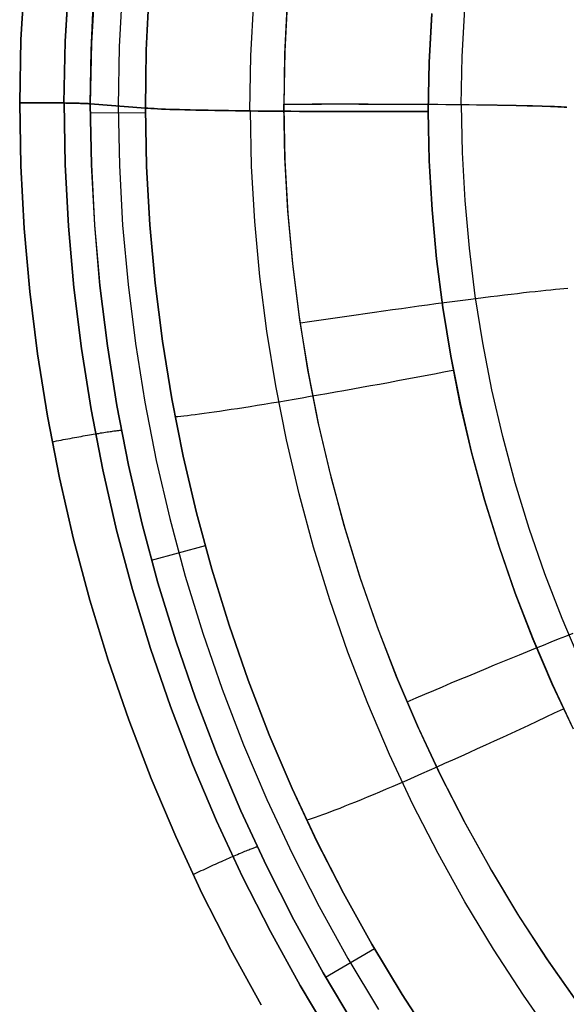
# Model space of a CAD drawing. Header units: millimetres. Extents: x -273 to 273, y -240 to 302.
# Tile 154 of 256: x 138.46 to 146.38, y -166.02 to -151.77. Entities that reach past the tile are written whole.
import ezdxf

# ---------------------------------------------------------------- set-up
doc = ezdxf.new("R2010")
doc.units = ezdxf.units.MM
doc.header["$MEASUREMENT"] = 0
doc.layers.add('IGES level 1', color=7, linetype='Continuous', true_color=0x3e413d)

msp = doc.modelspace()

# ---------------------------------------------------------------- linework, layer by layer
at = {"layer": 'IGES level 1'}
for p, q in [((138.479, -152.06, 416.216), (138.53, -151.148, 416.197)), ((138.53, -151.148, 416.197), (138.479, -152.06, 416.216)), ((139.12, -152.085, 416.029), (139.171, -151.193, 416.01)), ((139.171, -151.193, 416.01), (139.12, -152.085, 416.029)), ((139.55, -151.23, 415.457), (139.501, -152.109, 415.477)), ((139.948, -151.311, 413.952), (139.902, -152.166, 413.969)), ((139.494, -152.215, 415.483), (139.53, -151.443, 415.469)), ((140.335, -151.37, 412.491), (140.293, -152.21, 412.505)), ((140.293, -152.211, 412.505), (140.335, -151.371, 412.491)), ((142.338, -151.459, 422.326), (142.299, -152.226, 422.342)), ((141.809, -152.296, 410.301), (141.851, -151.502, 410.285)), ((142.332, -151.5, 422.326), (142.294, -152.266, 422.342)), ((144.868, -152.306, 421.596), (144.907, -151.614, 421.581)), ((144.389, -152.391, 409.548), (144.426, -151.684, 409.534)), ((144.427, -151.685, 409.534), (144.389, -152.392, 409.548)), ((138.46, -152.973, 416.238), (138.479, -152.06, 416.216)), ((138.479, -152.06, 416.216), (138.46, -152.973, 416.238)), ((139.101, -152.977, 416.051), (139.12, -152.085, 416.029)), ((139.12, -152.085, 416.029), (139.101, -152.977, 416.051)), ((139.501, -152.109, 415.477), (139.482, -152.988, 415.498)), ((139.902, -152.166, 413.969), (139.887, -153.021, 413.988)), ((139.482, -152.988, 415.498), (139.494, -152.215, 415.483)), ((140.293, -152.21, 412.505), (140.28, -153.052, 412.522)), ((140.28, -153.052, 412.522), (140.293, -152.211, 412.505)), ((141.795, -153.092, 410.32), (141.809, -152.296, 410.301)), ((142.294, -152.266, 422.342), (142.283, -153.034, 422.36)), ((142.299, -152.226, 422.342), (142.287, -152.993, 422.359)), ((144.852, -152.999, 421.613), (144.868, -152.306, 421.596)), ((144.375, -153.099, 409.564), (144.389, -152.391, 409.548)), ((144.389, -152.392, 409.548), (144.375, -153.099, 409.564)), ((138.477, -153.885, 416.252), (138.46, -152.973, 416.238)), ((138.46, -152.973, 416.238), (138.494, -152.973, 416.239)), ((138.46, -152.973, 416.238), (138.477, -153.885, 416.252)), ((138.494, -152.973, 416.239), (138.46, -152.973, 416.238)), ((138.494, -152.973, 416.239), (138.528, -152.973, 416.239)), ((138.528, -152.973, 416.239), (138.494, -152.973, 416.239)), ((138.528, -152.973, 416.239), (138.562, -152.973, 416.238)), ((138.562, -152.973, 416.238), (138.528, -152.973, 416.239)), ((138.562, -152.973, 416.238), (138.596, -152.973, 416.236)), ((138.596, -152.973, 416.236), (138.562, -152.973, 416.238)), ((138.596, -152.973, 416.236), (138.63, -152.974, 416.233)), ((138.63, -152.974, 416.233), (138.596, -152.973, 416.236)), ((138.63, -152.974, 416.233), (138.664, -152.974, 416.228)), ((138.664, -152.974, 416.228), (138.63, -152.974, 416.233)), ((138.664, -152.974, 416.228), (138.697, -152.974, 416.223)), ((138.698, -152.974, 416.222), (138.664, -152.974, 416.228)), ((138.697, -152.974, 416.223), (138.731, -152.974, 416.216)), ((138.731, -152.974, 416.216), (138.698, -152.974, 416.222)), ((138.731, -152.974, 416.216), (138.764, -152.974, 416.208)), ((138.765, -152.974, 416.208), (138.731, -152.974, 416.216)), ((138.764, -152.974, 416.208), (138.796, -152.974, 416.199)), ((138.797, -152.974, 416.199), (138.765, -152.974, 416.208)), ((138.796, -152.974, 416.199), (138.829, -152.974, 416.189)), ((138.83, -152.974, 416.189), (138.797, -152.974, 416.199)), ((138.829, -152.974, 416.189), (138.861, -152.975, 416.178)), ((138.862, -152.975, 416.177), (138.83, -152.974, 416.189)), ((138.861, -152.975, 416.178), (138.893, -152.975, 416.166)), ((138.894, -152.975, 416.165), (138.862, -152.975, 416.177)), ((138.893, -152.975, 416.166), (138.924, -152.975, 416.152)), ((138.925, -152.975, 416.152), (138.894, -152.975, 416.165)), ((138.924, -152.975, 416.152), (138.955, -152.975, 416.138)), ((138.956, -152.975, 416.137), (138.925, -152.975, 416.152)), ((138.955, -152.975, 416.138), (138.985, -152.976, 416.122)), ((138.987, -152.976, 416.121), (138.956, -152.975, 416.137)), ((138.985, -152.976, 416.122), (139.015, -152.976, 416.106)), ((139.016, -152.976, 416.105), (138.987, -152.976, 416.121)), ((139.015, -152.976, 416.106), (139.044, -152.976, 416.088)), ((139.046, -152.976, 416.087), (139.016, -152.976, 416.105)), ((139.044, -152.976, 416.088), (139.073, -152.977, 416.07)), ((139.074, -152.977, 416.069), (139.046, -152.976, 416.087)), ((139.073, -152.977, 416.07), (139.101, -152.977, 416.051)), ((139.102, -152.977, 416.049), (139.074, -152.977, 416.069)), ((139.101, -152.977, 416.051), (139.128, -152.978, 416.03)), ((139.119, -153.869, 416.064), (139.102, -152.977, 416.049)), ((139.102, -152.977, 416.049), (139.119, -153.869, 416.064)), ((139.13, -152.978, 416.029), (139.102, -152.977, 416.049)), ((139.128, -152.978, 416.03), (139.155, -152.978, 416.009)), ((139.156, -152.978, 416.007), (139.13, -152.978, 416.029)), ((139.155, -152.978, 416.009), (139.181, -152.978, 415.986)), ((139.182, -152.978, 415.985), (139.156, -152.978, 416.007)), ((139.181, -152.978, 415.986), (139.206, -152.979, 415.963)), ((139.207, -152.979, 415.962), (139.182, -152.978, 415.985)), ((139.206, -152.979, 415.963), (139.23, -152.979, 415.939)), ((139.231, -152.979, 415.938), (139.207, -152.979, 415.962)), ((139.23, -152.979, 415.939), (139.254, -152.98, 415.914)), ((139.255, -152.98, 415.913), (139.231, -152.979, 415.938)), ((139.254, -152.98, 415.914), (139.276, -152.98, 415.889)), ((139.277, -152.98, 415.888), (139.255, -152.98, 415.913)), ((139.276, -152.98, 415.889), (139.298, -152.981, 415.862)), ((139.299, -152.981, 415.861), (139.277, -152.98, 415.888)), ((139.298, -152.981, 415.862), (139.319, -152.981, 415.835)), ((139.32, -152.981, 415.834), (139.299, -152.981, 415.861)), ((139.319, -152.981, 415.835), (139.339, -152.982, 415.807)), ((139.34, -152.982, 415.806), (139.32, -152.981, 415.834)), ((139.339, -152.982, 415.807), (139.358, -152.983, 415.779)), ((139.358, -152.983, 415.778), (139.34, -152.982, 415.806)), ((139.358, -152.983, 415.779), (139.376, -152.983, 415.75)), ((139.376, -152.983, 415.749), (139.358, -152.983, 415.778)), ((139.376, -152.983, 415.75), (139.393, -152.984, 415.72)), ((139.393, -152.984, 415.719), (139.376, -152.983, 415.749)), ((139.393, -152.984, 415.72), (139.409, -152.984, 415.69)), ((139.409, -152.984, 415.689), (139.393, -152.984, 415.719)), ((139.409, -152.984, 415.69), (139.424, -152.985, 415.659)), ((139.424, -152.985, 415.658), (139.409, -152.984, 415.689)), ((139.424, -152.985, 415.659), (139.438, -152.986, 415.628)), ((139.438, -152.986, 415.627), (139.424, -152.985, 415.658)), ((139.438, -152.986, 415.628), (139.45, -152.986, 415.596)), ((139.45, -152.986, 415.596), (139.438, -152.986, 415.627)), ((139.45, -152.986, 415.596), (139.462, -152.987, 415.564)), ((139.462, -152.987, 415.563), (139.45, -152.986, 415.596)), ((139.462, -152.987, 415.564), (139.473, -152.988, 415.531)), ((139.473, -152.988, 415.531), (139.462, -152.987, 415.563)), ((139.473, -152.988, 415.531), (139.482, -152.988, 415.498)), ((139.482, -152.988, 415.498), (139.473, -152.988, 415.531)), ((140.28, -153.052, 412.522), (139.482, -152.988, 415.498)), ((139.482, -152.988, 415.498), (139.498, -153.866, 415.512)), ((139.482, -152.988, 415.498), (140.28, -153.052, 412.522)), ((139.499, -153.866, 415.512), (139.482, -152.988, 415.498)), ((139.887, -153.021, 413.988), (139.904, -153.883, 414.001)), ((142.283, -153.034, 422.36), (142.301, -153.807, 422.373)), ((142.286, -152.993, 422.36), (142.423, -152.992, 422.365)), ((142.302, -153.766, 422.372), (142.286, -152.993, 422.36)), ((142.287, -152.993, 422.359), (142.423, -152.992, 422.365)), ((142.423, -152.992, 422.365), (142.56, -152.992, 422.366)), ((142.423, -152.992, 422.365), (142.56, -152.992, 422.366)), ((142.56, -152.992, 422.366), (142.696, -152.991, 422.362)), ((142.56, -152.992, 422.366), (142.696, -152.992, 422.362)), ((142.696, -152.991, 422.362), (142.833, -152.991, 422.354)), ((142.696, -152.992, 422.362), (142.833, -152.992, 422.354)), ((142.833, -152.991, 422.354), (142.969, -152.991, 422.341)), ((142.833, -152.992, 422.354), (142.969, -152.991, 422.341)), ((142.969, -152.991, 422.341), (143.104, -152.991, 422.323)), ((142.969, -152.991, 422.341), (143.104, -152.991, 422.323)), ((143.104, -152.991, 422.323), (143.239, -152.991, 422.301)), ((143.104, -152.991, 422.323), (143.239, -152.991, 422.3)), ((143.239, -152.991, 422.301), (143.373, -152.991, 422.274)), ((143.239, -152.991, 422.3), (143.373, -152.992, 422.273)), ((143.373, -152.991, 422.274), (143.506, -152.991, 422.242)), ((143.373, -152.992, 422.273), (143.506, -152.992, 422.242)), ((143.506, -152.991, 422.242), (143.638, -152.992, 422.206)), ((143.506, -152.992, 422.242), (143.638, -152.992, 422.206)), ((143.638, -152.992, 422.206), (143.768, -152.992, 422.166)), ((143.638, -152.992, 422.206), (143.768, -152.992, 422.165)), ((143.768, -152.992, 422.166), (143.897, -152.992, 422.121)), ((143.768, -152.992, 422.165), (143.897, -152.993, 422.12)), ((143.897, -152.992, 422.121), (144.025, -152.993, 422.071)), ((143.897, -152.993, 422.12), (144.025, -152.993, 422.071)), ((144.025, -152.993, 422.071), (144.15, -152.994, 422.018)), ((144.025, -152.993, 422.071), (144.15, -152.994, 422.017)), ((144.15, -152.994, 422.018), (144.274, -152.994, 421.96)), ((144.15, -152.994, 422.017), (144.274, -152.995, 421.96)), ((144.274, -152.994, 421.96), (144.396, -152.995, 421.898)), ((144.274, -152.995, 421.96), (144.396, -152.995, 421.897)), ((144.396, -152.995, 421.898), (144.515, -152.996, 421.831)), ((144.396, -152.995, 421.897), (144.515, -152.996, 421.831)), ((144.515, -152.996, 421.831), (144.633, -152.997, 421.761)), ((144.515, -152.996, 421.831), (144.633, -152.997, 421.761)), ((144.633, -152.997, 421.761), (144.747, -152.998, 421.687)), ((144.633, -152.997, 421.761), (144.747, -152.998, 421.687)), ((144.747, -152.998, 421.687), (144.859, -153, 421.609)), ((144.747, -152.998, 421.687), (144.859, -152.999, 421.609)), ((144.859, -152.999, 421.609), (144.969, -153, 421.527)), ((144.859, -153, 421.609), (144.969, -153.001, 421.527)), ((144.873, -153.695, 421.622), (144.859, -153.002, 421.609)), ((144.969, -153, 421.527), (145.075, -153.002, 421.441)), ((144.969, -153.001, 421.527), (145.075, -153.002, 421.441)), ((145.075, -153.002, 421.441), (145.179, -153.004, 421.352)), ((145.075, -153.002, 421.441), (145.179, -153.003, 421.352)), ((145.179, -153.003, 421.352), (145.279, -153.004, 421.259)), ((145.179, -153.004, 421.352), (145.279, -153.005, 421.259)), ((145.279, -153.004, 421.259), (145.376, -153.006, 421.163)), ((145.279, -153.005, 421.259), (145.377, -153.007, 421.163)), ((145.376, -153.006, 421.163), (145.47, -153.007, 421.064)), ((145.377, -153.007, 421.163), (145.47, -153.009, 421.064)), ((145.47, -153.007, 421.064), (145.561, -153.009, 420.961)), ((145.47, -153.009, 421.064), (145.561, -153.01, 420.962)), ((145.561, -153.009, 420.961), (145.648, -153.01, 420.856)), ((145.561, -153.01, 420.962), (145.648, -153.012, 420.856)), ((145.648, -153.01, 420.856), (145.731, -153.012, 420.748)), ((145.648, -153.012, 420.856), (145.731, -153.014, 420.748)), ((145.731, -153.012, 420.748), (145.81, -153.014, 420.636)), ((145.731, -153.014, 420.748), (145.81, -153.016, 420.637)), ((145.81, -153.014, 420.636), (145.886, -153.015, 420.523)), ((145.81, -153.016, 420.637), (145.886, -153.018, 420.523)), ((145.886, -153.015, 420.523), (145.958, -153.017, 420.406)), ((145.886, -153.018, 420.523), (145.958, -153.02, 420.407)), ((145.958, -153.017, 420.406), (146.025, -153.019, 420.288)), ((145.958, -153.02, 420.407), (146.025, -153.022, 420.288)), ((146.025, -153.019, 420.288), (146.089, -153.021, 420.167)), ((146.025, -153.022, 420.288), (146.089, -153.025, 420.167)), ((146.089, -153.021, 420.167), (146.148, -153.023, 420.044)), ((146.089, -153.025, 420.167), (146.148, -153.027, 420.044)), ((146.148, -153.023, 420.044), (146.203, -153.025, 419.919)), ((146.148, -153.027, 420.044), (146.204, -153.029, 419.919)), ((146.203, -153.025, 419.919), (146.254, -153.027, 419.792)), ((146.204, -153.029, 419.919), (146.254, -153.032, 419.792)), ((146.254, -153.027, 419.792), (146.301, -153.029, 419.663)), ((146.254, -153.032, 419.792), (146.301, -153.034, 419.664)), ((146.301, -153.029, 419.663), (146.343, -153.031, 419.533)), ((146.301, -153.034, 419.664), (146.343, -153.037, 419.534)), ((146.343, -153.031, 419.533), (146.38, -153.034, 419.402)), ((146.343, -153.037, 419.534), (146.381, -153.039, 419.402)), ((140.28, -153.12, 412.523), (139.482, -153.125, 415.501)), ((140.298, -153.897, 412.533), (140.28, -153.052, 412.522)), ((140.28, -153.052, 412.522), (140.298, -153.897, 412.534)), ((140.318, -153.054, 412.39), (140.28, -153.052, 412.522)), ((140.28, -153.052, 412.522), (140.317, -153.054, 412.39)), ((140.317, -153.054, 412.39), (140.36, -153.057, 412.26)), ((140.36, -153.057, 412.26), (140.318, -153.054, 412.39)), ((140.406, -153.059, 412.132), (140.36, -153.057, 412.26)), ((140.36, -153.057, 412.26), (140.406, -153.059, 412.132)), ((140.457, -153.062, 412.005), (140.406, -153.059, 412.132)), ((140.406, -153.059, 412.132), (140.457, -153.062, 412.005)), ((140.512, -153.064, 411.88), (140.457, -153.062, 412.005)), ((140.457, -153.062, 412.005), (140.512, -153.064, 411.88)), ((140.572, -153.067, 411.757), (140.512, -153.064, 411.88)), ((140.512, -153.064, 411.88), (140.572, -153.067, 411.757)), ((140.635, -153.069, 411.636), (140.572, -153.067, 411.757)), ((140.572, -153.067, 411.757), (140.635, -153.069, 411.636)), ((140.703, -153.071, 411.517), (140.635, -153.069, 411.636)), ((140.635, -153.069, 411.636), (140.703, -153.071, 411.517)), ((140.775, -153.073, 411.401), (140.703, -153.071, 411.517)), ((140.703, -153.071, 411.517), (140.775, -153.073, 411.401)), ((140.85, -153.075, 411.287), (140.775, -153.073, 411.401)), ((140.775, -153.073, 411.401), (140.85, -153.075, 411.287)), ((140.93, -153.077, 411.176), (140.85, -153.075, 411.287)), ((140.85, -153.075, 411.287), (140.93, -153.077, 411.176)), ((141.013, -153.079, 411.067), (140.93, -153.077, 411.176)), ((140.93, -153.077, 411.176), (141.013, -153.079, 411.067)), ((141.1, -153.081, 410.962), (141.013, -153.079, 411.067)), ((141.013, -153.079, 411.067), (141.1, -153.081, 410.962)), ((141.19, -153.083, 410.859), (141.1, -153.081, 410.962)), ((141.1, -153.081, 410.962), (141.19, -153.083, 410.859)), ((141.284, -153.085, 410.76), (141.19, -153.083, 410.859)), ((141.19, -153.083, 410.859), (141.284, -153.085, 410.76)), ((141.381, -153.086, 410.664), (141.284, -153.085, 410.76)), ((141.284, -153.085, 410.76), (141.381, -153.086, 410.664)), ((141.482, -153.088, 410.571), (141.381, -153.086, 410.664)), ((141.381, -153.086, 410.664), (141.482, -153.088, 410.571)), ((141.586, -153.089, 410.482), (141.482, -153.088, 410.571)), ((141.482, -153.088, 410.571), (141.586, -153.089, 410.482)), ((141.692, -153.091, 410.397), (141.586, -153.089, 410.482)), ((141.586, -153.089, 410.482), (141.692, -153.091, 410.397)), ((141.802, -153.092, 410.315), (141.692, -153.091, 410.397)), ((141.692, -153.091, 410.397), (141.802, -153.092, 410.315)), ((141.914, -153.093, 410.237), (141.802, -153.092, 410.315)), ((141.819, -153.892, 410.328), (141.802, -153.092, 410.315)), ((141.802, -153.092, 410.315), (141.914, -153.093, 410.237)), ((142.028, -153.094, 410.162), (141.914, -153.093, 410.237)), ((141.914, -153.093, 410.237), (142.028, -153.094, 410.162)), ((142.146, -153.096, 410.092), (142.028, -153.094, 410.162)), ((142.028, -153.094, 410.162), (142.146, -153.096, 410.092)), ((142.265, -153.096, 410.026), (142.146, -153.096, 410.092)), ((142.146, -153.096, 410.092), (142.265, -153.096, 410.026)), ((142.387, -153.097, 409.964), (142.265, -153.096, 410.026)), ((142.265, -153.096, 410.026), (142.387, -153.097, 409.964)), ((142.511, -153.098, 409.906), (142.387, -153.097, 409.964)), ((142.387, -153.097, 409.964), (142.511, -153.098, 409.906)), ((142.637, -153.099, 409.852), (142.511, -153.098, 409.906)), ((142.511, -153.098, 409.906), (142.637, -153.099, 409.852)), ((142.764, -153.1, 409.803), (142.637, -153.099, 409.852)), ((142.637, -153.099, 409.852), (142.764, -153.1, 409.803)), ((142.893, -153.1, 409.758), (142.764, -153.1, 409.803)), ((142.764, -153.1, 409.803), (142.893, -153.1, 409.758)), ((143.024, -153.1, 409.717), (142.893, -153.1, 409.758)), ((142.893, -153.1, 409.758), (143.024, -153.1, 409.717)), ((143.156, -153.101, 409.681), (143.024, -153.1, 409.717)), ((143.024, -153.1, 409.717), (143.156, -153.101, 409.681)), ((143.289, -153.101, 409.65), (143.156, -153.101, 409.681)), ((143.156, -153.101, 409.681), (143.289, -153.101, 409.65)), ((143.423, -153.101, 409.623), (143.289, -153.101, 409.65)), ((143.289, -153.101, 409.65), (143.423, -153.101, 409.623)), ((143.557, -153.101, 409.601), (143.423, -153.101, 409.623)), ((143.423, -153.101, 409.623), (143.557, -153.101, 409.601)), ((143.693, -153.101, 409.583), (143.557, -153.101, 409.601)), ((143.557, -153.101, 409.601), (143.693, -153.101, 409.583)), ((143.829, -153.101, 409.57), (143.693, -153.101, 409.583)), ((143.693, -153.101, 409.583), (143.829, -153.101, 409.57)), ((143.965, -153.101, 409.562), (143.829, -153.101, 409.57)), ((143.829, -153.101, 409.57), (143.965, -153.101, 409.562)), ((144.102, -153.1, 409.558), (143.965, -153.101, 409.562)), ((143.965, -153.101, 409.562), (144.102, -153.1, 409.558)), ((144.239, -153.1, 409.559), (144.102, -153.1, 409.558)), ((144.102, -153.1, 409.558), (144.239, -153.1, 409.559)), ((144.375, -153.099, 409.564), (144.239, -153.1, 409.559)), ((144.239, -153.1, 409.559), (144.375, -153.099, 409.564)), ((144.392, -153.811, 409.576), (144.375, -153.099, 409.564)), ((144.375, -153.099, 409.564), (144.392, -153.812, 409.576)), ((144.91, -154.387, 421.637), (144.873, -153.695, 421.622)), ((138.526, -154.795, 416.268), (138.477, -153.885, 416.252)), ((138.477, -153.885, 416.252), (138.526, -154.795, 416.268)), ((139.166, -154.759, 416.08), (139.119, -153.869, 416.064)), ((139.119, -153.869, 416.064), (139.166, -154.759, 416.08)), ((139.498, -153.866, 415.512), (139.545, -154.743, 415.529)), ((139.546, -154.743, 415.529), (139.499, -153.866, 415.512)), ((139.904, -153.883, 414.001), (139.951, -154.743, 414.016)), ((140.346, -154.742, 412.547), (140.298, -153.897, 412.533)), ((140.298, -153.897, 412.534), (140.346, -154.742, 412.547)), ((141.865, -154.69, 410.343), (141.819, -153.892, 410.328)), ((142.301, -153.807, 422.373), (142.345, -154.578, 422.388)), ((142.345, -154.537, 422.387), (142.302, -153.766, 422.372)), ((144.432, -154.522, 409.59), (144.392, -153.811, 409.576)), ((144.392, -153.812, 409.576), (144.433, -154.523, 409.59)), ((144.972, -155.078, 421.653), (144.91, -154.387, 421.637)), ((142.415, -155.307, 422.403), (142.345, -154.537, 422.387)), ((142.345, -154.578, 422.388), (142.416, -155.347, 422.404)), ((144.498, -155.231, 409.606), (144.432, -154.522, 409.59)), ((144.433, -154.523, 409.59), (144.498, -155.232, 409.606)), ((139.545, -154.743, 415.529), (139.623, -155.618, 415.547)), ((139.623, -155.618, 415.547), (139.546, -154.743, 415.529)), ((139.951, -154.743, 414.016), (140.029, -155.602, 414.033)), ((140.423, -155.584, 412.562), (140.346, -154.742, 412.547)), ((140.346, -154.742, 412.547), (140.423, -155.584, 412.562)), ((141.938, -155.487, 410.36), (141.865, -154.69, 410.343)), ((138.606, -155.703, 416.286), (138.526, -154.795, 416.268)), ((138.526, -154.795, 416.268), (138.606, -155.703, 416.286)), ((139.244, -155.647, 416.098), (139.166, -154.759, 416.08)), ((139.166, -154.759, 416.08), (139.244, -155.647, 416.098)), ((145.057, -155.766, 421.671), (144.972, -155.078, 421.653)), ((142.511, -156.074, 422.421), (142.415, -155.307, 422.403)), ((144.588, -155.937, 409.622), (144.498, -155.231, 409.606)), ((144.498, -155.232, 409.606), (144.588, -155.939, 409.623)), ((142.416, -155.347, 422.404), (142.514, -156.113, 422.422)), ((140.029, -155.602, 414.033), (140.136, -156.457, 414.052)), ((140.529, -156.423, 412.579), (140.423, -155.584, 412.562)), ((140.423, -155.584, 412.562), (140.529, -156.422, 412.579)), ((142.039, -156.28, 410.379), (141.938, -155.487, 410.36)), ((138.718, -156.608, 416.307), (138.606, -155.703, 416.286)), ((138.606, -155.703, 416.286), (138.718, -156.608, 416.307)), ((139.354, -156.532, 416.119), (139.244, -155.647, 416.098)), ((139.244, -155.647, 416.098), (139.354, -156.532, 416.119)), ((139.623, -155.618, 415.547), (139.731, -156.49, 415.568)), ((139.731, -156.49, 415.568), (139.623, -155.618, 415.547)), ((145.48, -155.754, 421.332), (145.576, -155.743, 421.236)), ((145.576, -155.743, 421.236), (145.669, -155.732, 421.137)), ((145.669, -155.732, 421.137), (145.758, -155.721, 421.035)), ((145.758, -155.721, 421.035), (145.844, -155.712, 420.93)), ((145.844, -155.712, 420.93), (145.927, -155.703, 420.821)), ((145.927, -155.703, 420.821), (146.006, -155.694, 420.711)), ((146.006, -155.694, 420.711), (146.081, -155.686, 420.597)), ((146.081, -155.686, 420.597), (146.152, -155.679, 420.481)), ((146.152, -155.679, 420.481), (146.219, -155.673, 420.363)), ((146.219, -155.673, 420.363), (146.282, -155.667, 420.242)), ((146.282, -155.667, 420.242), (146.341, -155.661, 420.119)), ((146.341, -155.661, 420.119), (146.396, -155.657, 419.995)), ((144.364, -155.897, 422.09), (144.486, -155.881, 422.032)), ((144.486, -155.881, 422.032), (144.607, -155.865, 421.97)), ((144.607, -155.865, 421.97), (144.725, -155.849, 421.904)), ((144.725, -155.849, 421.904), (144.84, -155.834, 421.833)), ((144.84, -155.834, 421.833), (144.954, -155.819, 421.759)), ((144.954, -155.819, 421.759), (145.065, -155.805, 421.681)), ((145.166, -156.45, 421.692), (145.057, -155.766, 421.671)), ((145.065, -155.805, 421.681), (145.173, -155.792, 421.599)), ((145.173, -155.792, 421.599), (145.278, -155.779, 421.514)), ((145.278, -155.779, 421.514), (145.38, -155.766, 421.425)), ((145.38, -155.766, 421.425), (145.48, -155.754, 421.332)), ((143.331, -156.041, 422.398), (143.464, -156.022, 422.375)), ((143.464, -156.022, 422.375), (143.597, -156.003, 422.348)), ((143.597, -156.003, 422.348), (143.728, -155.985, 422.316)), ((143.728, -155.985, 422.316), (143.858, -155.967, 422.279)), ((143.858, -155.967, 422.279), (143.987, -155.949, 422.239)), ((143.987, -155.949, 422.239), (144.114, -155.931, 422.194)), ((144.114, -155.931, 422.194), (144.24, -155.914, 422.144)), ((144.24, -155.914, 422.144), (144.364, -155.897, 422.09)), ((144.702, -156.64, 409.641), (144.588, -155.937, 409.622)), ((144.588, -155.939, 409.623), (144.703, -156.642, 409.641)), ((142.634, -156.837, 422.441), (142.511, -156.074, 422.421)), ((142.514, -156.113, 422.422), (142.638, -156.875, 422.442)), ((142.525, -156.159, 422.437), (142.659, -156.139, 422.442)), ((142.659, -156.139, 422.442), (142.794, -156.119, 422.442)), ((142.794, -156.119, 422.442), (142.929, -156.099, 422.438)), ((142.929, -156.099, 422.438), (143.063, -156.08, 422.429)), ((143.063, -156.08, 422.429), (143.198, -156.06, 422.416)), ((143.198, -156.06, 422.416), (143.331, -156.041, 422.398)), ((142.167, -157.07, 410.399), (142.039, -156.28, 410.379)), ((140.136, -156.457, 414.052), (140.272, -157.308, 414.073)), ((140.529, -156.422, 412.579), (140.664, -157.257, 412.597)), ((140.664, -157.257, 412.597), (140.529, -156.423, 412.579)), ((145.299, -157.13, 421.713), (145.166, -156.45, 421.692)), ((139.493, -157.413, 416.141), (139.354, -156.532, 416.119)), ((139.354, -156.532, 416.119), (139.493, -157.413, 416.141)), ((139.731, -156.49, 415.568), (139.869, -157.357, 415.59)), ((139.869, -157.357, 415.59), (139.731, -156.49, 415.568)), ((138.861, -157.508, 416.329), (138.718, -156.608, 416.307)), ((138.718, -156.608, 416.307), (138.861, -157.508, 416.329)), ((144.841, -157.338, 409.661), (144.702, -156.64, 409.641)), ((144.703, -156.642, 409.641), (144.842, -157.34, 409.661)), ((142.783, -157.595, 422.462), (142.634, -156.837, 422.441)), ((142.638, -156.875, 422.442), (142.788, -157.633, 422.463)), ((144.601, -156.875, 409.656), (144.467, -156.901, 409.655)), ((144.734, -156.85, 409.66), (144.601, -156.875, 409.656)), ((143.801, -157.025, 409.723), (143.67, -157.049, 409.75)), ((143.934, -157, 409.7), (143.801, -157.025, 409.723)), ((144.066, -156.976, 409.682), (143.934, -157, 409.7)), ((144.2, -156.951, 409.669), (144.066, -156.976, 409.682)), ((144.333, -156.926, 409.66), (144.2, -156.951, 409.669)), ((144.467, -156.901, 409.655), (144.333, -156.926, 409.66)), ((142.322, -157.854, 410.421), (142.167, -157.07, 410.399)), ((143.031, -157.164, 409.954), (142.908, -157.185, 410.008)), ((143.156, -157.141, 409.905), (143.031, -157.164, 409.954)), ((143.283, -157.119, 409.859), (143.156, -157.141, 409.905)), ((143.411, -157.096, 409.819), (143.283, -157.119, 409.859)), ((143.54, -157.072, 409.782), (143.411, -157.096, 409.819)), ((143.67, -157.049, 409.75), (143.54, -157.072, 409.782)), ((145.456, -157.805, 421.737), (145.299, -157.13, 421.713)), ((140.272, -157.308, 414.073), (140.438, -158.153, 414.095)), ((140.828, -158.087, 412.617), (140.664, -157.257, 412.597)), ((140.664, -157.257, 412.597), (140.828, -158.086, 412.617)), ((142.212, -157.305, 410.417), (142.105, -157.322, 410.499)), ((142.323, -157.286, 410.339), (142.212, -157.305, 410.417)), ((142.435, -157.267, 410.265), (142.323, -157.286, 410.339)), ((142.55, -157.247, 410.194), (142.435, -157.267, 410.265)), ((142.667, -157.227, 410.128), (142.55, -157.247, 410.194)), ((142.787, -157.207, 410.066), (142.667, -157.227, 410.128)), ((142.908, -157.185, 410.008), (142.787, -157.207, 410.066)), ((139.663, -158.288, 416.166), (139.493, -157.413, 416.141)), ((139.493, -157.413, 416.141), (139.663, -158.288, 416.166)), ((139.869, -157.357, 415.59), (140.037, -158.219, 415.615)), ((140.037, -158.219, 415.615), (139.869, -157.357, 415.59)), ((141.277, -157.452, 411.387), (141.203, -157.462, 411.501)), ((141.355, -157.44, 411.276), (141.277, -157.452, 411.387)), ((141.437, -157.428, 411.168), (141.355, -157.44, 411.276)), ((141.523, -157.415, 411.063), (141.437, -157.428, 411.168)), ((141.612, -157.402, 410.961), (141.523, -157.415, 411.063)), ((141.704, -157.387, 410.862), (141.612, -157.402, 410.961)), ((141.8, -157.372, 410.766), (141.704, -157.387, 410.862)), ((141.899, -157.356, 410.673), (141.8, -157.372, 410.766)), ((142, -157.34, 410.584), (141.899, -157.356, 410.673)), ((142.105, -157.322, 410.499), (142, -157.34, 410.584)), ((145.004, -158.031, 409.683), (144.841, -157.338, 409.661)), ((144.842, -157.34, 409.661), (145.005, -158.033, 409.683)), ((139.035, -158.403, 416.354), (138.861, -157.508, 416.329)), ((138.861, -157.508, 416.329), (139.035, -158.403, 416.354)), ((140.75, -157.518, 412.487), (140.712, -157.521, 412.618)), ((140.792, -157.514, 412.357), (140.75, -157.518, 412.487)), ((140.838, -157.509, 412.229), (140.792, -157.514, 412.357)), ((140.889, -157.503, 412.103), (140.838, -157.509, 412.229)), ((140.943, -157.497, 411.978), (140.889, -157.503, 412.103)), ((141.002, -157.489, 411.856), (140.943, -157.497, 411.978)), ((141.065, -157.481, 411.735), (141.002, -157.489, 411.856)), ((141.132, -157.472, 411.617), (141.065, -157.481, 411.735)), ((141.203, -157.462, 411.501), (141.132, -157.472, 411.617)), ((142.959, -158.348, 422.486), (142.783, -157.595, 422.462)), ((139.68, -157.746, 416.063), (139.704, -157.742, 416.038)), ((139.704, -157.742, 416.038), (139.726, -157.738, 416.012)), ((139.726, -157.738, 416.012), (139.747, -157.735, 415.986)), ((139.747, -157.735, 415.986), (139.768, -157.732, 415.959)), ((139.768, -157.732, 415.959), (139.788, -157.729, 415.931)), ((139.788, -157.729, 415.931), (139.806, -157.726, 415.903)), ((139.806, -157.726, 415.903), (139.824, -157.724, 415.874)), ((139.824, -157.724, 415.874), (139.841, -157.722, 415.844)), ((139.841, -157.722, 415.844), (139.856, -157.72, 415.814)), ((139.856, -157.72, 415.814), (139.871, -157.718, 415.783)), ((139.871, -157.718, 415.783), (139.885, -157.716, 415.752)), ((139.885, -157.716, 415.752), (139.898, -157.715, 415.72)), ((139.898, -157.715, 415.72), (139.909, -157.713, 415.688)), ((139.909, -157.713, 415.688), (139.92, -157.712, 415.656)), ((139.92, -157.712, 415.656), (139.929, -157.712, 415.623)), ((142.788, -157.633, 422.463), (142.965, -158.385, 422.487)), ((138.926, -157.881, 416.363), (138.959, -157.874, 416.364)), ((138.959, -157.874, 416.364), (138.992, -157.868, 416.364)), ((138.992, -157.868, 416.364), (139.026, -157.862, 416.363)), ((139.026, -157.862, 416.363), (139.059, -157.855, 416.36)), ((139.059, -157.855, 416.36), (139.092, -157.849, 416.357)), ((139.092, -157.849, 416.357), (139.125, -157.843, 416.352)), ((139.125, -157.843, 416.352), (139.158, -157.837, 416.347)), ((139.158, -157.837, 416.347), (139.191, -157.831, 416.34)), ((139.191, -157.831, 416.34), (139.223, -157.825, 416.332)), ((139.223, -157.825, 416.332), (139.255, -157.819, 416.323)), ((139.255, -157.819, 416.323), (139.287, -157.813, 416.313)), ((139.287, -157.813, 416.313), (139.318, -157.807, 416.301)), ((139.318, -157.807, 416.301), (139.349, -157.802, 416.289)), ((139.349, -157.802, 416.289), (139.38, -157.796, 416.276)), ((139.38, -157.796, 416.276), (139.41, -157.791, 416.261)), ((139.41, -157.791, 416.261), (139.44, -157.786, 416.246)), ((139.44, -157.786, 416.246), (139.469, -157.781, 416.229)), ((139.469, -157.781, 416.229), (139.498, -157.776, 416.212)), ((139.498, -157.776, 416.212), (139.526, -157.771, 416.194)), ((139.526, -157.771, 416.194), (139.553, -157.766, 416.174)), ((139.553, -157.766, 416.174), (139.58, -157.762, 416.154)), ((139.58, -157.762, 416.154), (139.606, -157.758, 416.132)), ((139.606, -157.758, 416.132), (139.632, -157.753, 416.11)), ((139.632, -157.753, 416.11), (139.656, -157.749, 416.087)), ((139.656, -157.749, 416.087), (139.68, -157.746, 416.063)), ((142.505, -158.633, 410.445), (142.322, -157.854, 410.421)), ((145.636, -158.475, 421.762), (145.456, -157.805, 421.737)), ((140.438, -158.153, 414.095), (140.633, -158.992, 414.119)), ((140.828, -158.086, 412.617), (141.021, -158.91, 412.638)), ((141.021, -158.91, 412.639), (140.828, -158.087, 412.617)), ((145.191, -158.718, 409.706), (145.004, -158.031, 409.683)), ((145.005, -158.033, 409.683), (145.192, -158.72, 409.706)), ((139.864, -159.157, 416.192), (139.663, -158.288, 416.166)), ((139.663, -158.288, 416.166), (139.864, -159.157, 416.192)), ((140.037, -158.219, 415.615), (140.235, -159.074, 415.641)), ((140.235, -159.074, 415.641), (140.037, -158.219, 415.615)), ((139.24, -159.291, 416.38), (139.035, -158.403, 416.354)), ((139.035, -158.403, 416.354), (139.24, -159.291, 416.38)), ((143.16, -159.094, 422.51), (142.959, -158.348, 422.486)), ((142.965, -158.385, 422.487), (143.168, -159.13, 422.511)), ((145.839, -159.137, 421.789), (145.636, -158.475, 421.762)), ((142.714, -159.404, 410.47), (142.505, -158.633, 410.445)), ((145.401, -159.398, 409.73), (145.191, -158.718, 409.706)), ((145.192, -158.72, 409.706), (145.402, -159.401, 409.73)), ((140.633, -158.992, 414.119), (140.858, -159.824, 414.145)), ((141.242, -159.726, 412.662), (141.021, -158.91, 412.639)), ((141.021, -158.91, 412.638), (141.242, -159.725, 412.661)), ((140.095, -160.018, 416.221), (139.864, -159.157, 416.192)), ((139.864, -159.157, 416.192), (140.095, -160.018, 416.221)), ((140.235, -159.074, 415.641), (140.462, -159.922, 415.669)), ((140.462, -159.922, 415.67), (140.235, -159.074, 415.641)), ((143.388, -159.832, 422.537), (143.16, -159.094, 422.51)), ((143.168, -159.13, 422.511), (143.397, -159.867, 422.538)), ((146.065, -159.792, 421.817), (145.839, -159.137, 421.789)), ((139.476, -160.171, 416.408), (139.24, -159.291, 416.38)), ((139.24, -159.291, 416.38), (139.476, -160.171, 416.408)), ((141.146, -159.387, 412.67), (140.366, -159.6, 415.688)), ((142.951, -160.168, 410.498), (142.714, -159.404, 410.47)), ((145.635, -160.07, 409.756), (145.401, -159.398, 409.73)), ((145.402, -159.401, 409.73), (145.636, -160.073, 409.756)), ((141.242, -159.725, 412.661), (141.492, -160.533, 412.686)), ((141.492, -160.533, 412.686), (141.242, -159.726, 412.662)), ((140.858, -159.824, 414.145), (141.111, -160.648, 414.173)), ((143.641, -160.562, 422.565), (143.388, -159.832, 422.537)), ((143.397, -159.867, 422.538), (143.651, -160.597, 422.566)), ((146.314, -160.439, 421.847), (146.065, -159.792, 421.817)), ((140.355, -160.87, 416.251), (140.095, -160.018, 416.221)), ((140.095, -160.018, 416.221), (140.355, -160.87, 416.251)), ((140.462, -159.922, 415.669), (140.719, -160.762, 415.7)), ((140.719, -160.762, 415.7), (140.462, -159.922, 415.67)), ((145.892, -160.734, 409.784), (145.635, -160.07, 409.756)), ((145.636, -160.073, 409.756), (145.894, -160.737, 409.784)), ((139.742, -161.043, 416.439), (139.476, -160.171, 416.408)), ((139.476, -160.171, 416.408), (139.742, -161.043, 416.439)), ((143.213, -160.923, 410.526), (142.951, -160.168, 410.498)), ((146.585, -161.076, 421.878), (146.314, -160.439, 421.847)), ((141.769, -161.332, 412.712), (141.492, -160.533, 412.686)), ((141.492, -160.533, 412.686), (141.769, -161.332, 412.711)), ((143.919, -161.283, 422.594), (143.641, -160.562, 422.565)), ((141.111, -160.648, 414.173), (141.392, -161.462, 414.202)), ((143.651, -160.597, 422.566), (143.93, -161.316, 422.595)), ((146.172, -161.388, 409.812), (145.892, -160.734, 409.784)), ((145.894, -160.737, 409.784), (146.174, -161.391, 409.812)), ((146.155, -160.777, 422.062), (146.265, -160.734, 421.988)), ((146.265, -160.734, 421.988), (146.371, -160.691, 421.91)), ((146.371, -160.691, 421.91), (146.476, -160.65, 421.828)), ((140.645, -161.713, 416.283), (140.355, -160.87, 416.251)), ((140.355, -160.87, 416.251), (140.645, -161.713, 416.283)), ((140.719, -160.762, 415.7), (141.005, -161.592, 415.732)), ((141.005, -161.592, 415.732), (140.719, -160.762, 415.7)), ((145.815, -160.914, 422.259), (145.93, -160.867, 422.198)), ((145.93, -160.867, 422.198), (146.044, -160.822, 422.132)), ((146.044, -160.822, 422.132), (146.155, -160.777, 422.062)), ((143.502, -161.669, 410.557), (143.213, -160.923, 410.526)), ((145.458, -161.06, 422.417), (145.578, -161.01, 422.369)), ((145.578, -161.01, 422.369), (145.697, -160.962, 422.316)), ((145.697, -160.962, 422.316), (145.815, -160.914, 422.259)), ((140.039, -161.904, 416.471), (139.742, -161.043, 416.439)), ((139.742, -161.043, 416.439), (140.039, -161.904, 416.471)), ((145.088, -161.213, 422.533), (145.213, -161.161, 422.499)), ((145.213, -161.161, 422.499), (145.336, -161.11, 422.46)), ((145.336, -161.11, 422.46), (145.458, -161.06, 422.417)), ((144.222, -161.993, 422.625), (143.919, -161.283, 422.594)), ((144.837, -161.318, 422.588), (144.963, -161.265, 422.563)), ((144.963, -161.265, 422.563), (145.088, -161.213, 422.533)), ((142.074, -162.12, 412.739), (141.769, -161.332, 412.712)), ((141.769, -161.332, 412.711), (142.074, -162.12, 412.739)), ((143.93, -161.316, 422.595), (144.234, -162.026, 422.626)), ((144.456, -161.479, 422.634), (144.583, -161.425, 422.623)), ((144.583, -161.425, 422.623), (144.71, -161.371, 422.608)), ((144.71, -161.371, 422.608), (144.837, -161.318, 422.588)), ((146.474, -162.032, 409.842), (146.172, -161.388, 409.812)), ((146.174, -161.391, 409.812), (146.477, -162.035, 409.843)), ((141.005, -161.592, 415.732), (141.319, -162.411, 415.766)), ((141.319, -162.411, 415.766), (141.005, -161.592, 415.732)), ((141.392, -161.462, 414.202), (141.702, -162.266, 414.233)), ((144.073, -161.643, 422.637), (144.2, -161.588, 422.641)), ((144.2, -161.588, 422.641), (144.328, -161.533, 422.64)), ((144.328, -161.533, 422.64), (144.456, -161.479, 422.634)), ((140.963, -162.545, 416.317), (140.645, -161.713, 416.283)), ((140.645, -161.713, 416.283), (140.963, -162.545, 416.317)), ((143.816, -162.404, 410.589), (143.502, -161.669, 410.557)), ((146.077, -161.867, 409.849), (145.951, -161.926, 409.855)), ((146.202, -161.808, 409.848), (146.077, -161.867, 409.849)), ((146.328, -161.749, 409.852), (146.202, -161.808, 409.848)), ((140.365, -162.755, 416.505), (140.039, -161.904, 416.471)), ((140.039, -161.904, 416.471), (140.365, -162.755, 416.505)), ((144.549, -162.693, 422.657), (144.222, -161.993, 422.625)), ((145.826, -161.985, 409.866), (145.701, -162.043, 409.881)), ((145.951, -161.926, 409.855), (145.826, -161.985, 409.866)), ((142.406, -162.898, 412.767), (142.074, -162.12, 412.739)), ((142.074, -162.12, 412.739), (142.406, -162.897, 412.767)), ((144.234, -162.026, 422.626), (144.562, -162.724, 422.659)), ((145.452, -162.158, 409.926), (145.329, -162.214, 409.956)), ((145.576, -162.101, 409.901), (145.452, -162.158, 409.926)), ((145.701, -162.043, 409.881), (145.576, -162.101, 409.901)), ((141.702, -162.266, 414.233), (142.039, -163.058, 414.266)), ((145.207, -162.27, 409.99), (145.085, -162.326, 410.029)), ((145.329, -162.214, 409.956), (145.207, -162.27, 409.99)), ((141.319, -162.411, 415.766), (141.662, -163.219, 415.802)), ((141.662, -163.219, 415.802), (141.319, -162.411, 415.766)), ((144.155, -163.128, 410.622), (143.816, -162.404, 410.589)), ((144.847, -162.434, 410.121), (144.73, -162.486, 410.174)), ((144.965, -162.38, 410.073), (144.847, -162.434, 410.121)), ((145.085, -162.326, 410.029), (144.965, -162.38, 410.073)), ((141.311, -163.366, 416.353), (140.963, -162.545, 416.317)), ((140.963, -162.545, 416.317), (141.311, -163.366, 416.353)), ((144.5, -162.589, 410.292), (144.389, -162.638, 410.358)), ((144.614, -162.538, 410.231), (144.5, -162.589, 410.292)), ((144.73, -162.486, 410.174), (144.614, -162.538, 410.231)), ((144.279, -162.687, 410.428), (144.171, -162.734, 410.502)), ((144.389, -162.638, 410.358), (144.279, -162.687, 410.428)), ((144.901, -163.38, 422.691), (144.549, -162.693, 422.657)), ((144.562, -162.724, 422.659), (144.915, -163.411, 422.693)), ((140.72, -163.594, 416.54), (140.365, -162.755, 416.505)), ((140.365, -162.755, 416.505), (140.72, -163.594, 416.54)), ((143.863, -162.867, 410.747), (143.765, -162.909, 410.837)), ((143.963, -162.824, 410.662), (143.863, -162.867, 410.747)), ((144.066, -162.78, 410.58), (143.963, -162.824, 410.662)), ((144.171, -162.734, 410.502), (144.066, -162.78, 410.58)), ((142.406, -162.897, 412.767), (142.765, -163.662, 412.797)), ((142.765, -163.663, 412.797), (142.406, -162.898, 412.767)), ((143.579, -162.988, 411.027), (143.49, -163.025, 411.127)), ((143.671, -162.949, 410.93), (143.579, -162.988, 411.027)), ((143.765, -162.909, 410.837), (143.671, -162.949, 410.93)), ((142.039, -163.058, 414.266), (142.404, -163.839, 414.3)), ((143.167, -163.156, 411.558), (143.095, -163.185, 411.673)), ((143.243, -163.126, 411.446), (143.167, -163.156, 411.558)), ((143.322, -163.094, 411.336), (143.243, -163.126, 411.446)), ((143.404, -163.06, 411.23), (143.322, -163.094, 411.336)), ((143.49, -163.025, 411.127), (143.404, -163.06, 411.23)), ((144.52, -163.839, 410.657), (144.155, -163.128, 410.622)), ((141.662, -163.219, 415.802), (142.032, -164.015, 415.839)), ((142.032, -164.015, 415.839), (141.662, -163.219, 415.802)), ((142.79, -163.299, 412.285), (142.741, -163.316, 412.413)), ((142.843, -163.28, 412.158), (142.79, -163.299, 412.285)), ((142.901, -163.259, 412.034), (142.843, -163.28, 412.158)), ((142.962, -163.236, 411.911), (142.901, -163.259, 412.034)), ((143.026, -163.211, 411.791), (142.962, -163.236, 411.911)), ((143.095, -163.185, 411.673), (143.026, -163.211, 411.791)), ((141.687, -164.174, 416.39), (141.311, -163.366, 416.353)), ((141.311, -163.366, 416.353), (141.687, -164.174, 416.39)), ((142.654, -163.345, 412.676), (142.617, -163.356, 412.809)), ((142.695, -163.331, 412.544), (142.654, -163.345, 412.676)), ((142.741, -163.316, 412.413), (142.695, -163.331, 412.544)), ((145.276, -164.055, 422.727), (144.901, -163.38, 422.691)), ((144.915, -163.411, 422.693), (145.291, -164.085, 422.728)), ((141.105, -164.42, 416.578), (140.72, -163.594, 416.54)), ((140.72, -163.594, 416.54), (141.105, -164.42, 416.578)), ((142.765, -163.662, 412.797), (143.15, -164.415, 412.828)), ((143.15, -164.415, 412.829), (142.765, -163.663, 412.797)), ((141.541, -163.883, 416.415), (141.566, -163.872, 416.395)), ((141.566, -163.872, 416.395), (141.591, -163.861, 416.373)), ((141.591, -163.861, 416.373), (141.614, -163.851, 416.351)), ((141.614, -163.851, 416.351), (141.637, -163.841, 416.328)), ((141.637, -163.841, 416.328), (141.66, -163.832, 416.304)), ((141.66, -163.832, 416.304), (141.681, -163.823, 416.279)), ((141.681, -163.823, 416.279), (141.702, -163.814, 416.254)), ((141.702, -163.814, 416.254), (141.722, -163.806, 416.227)), ((141.722, -163.806, 416.227), (141.742, -163.798, 416.2)), ((141.742, -163.798, 416.2), (141.76, -163.791, 416.173)), ((141.76, -163.791, 416.173), (141.778, -163.784, 416.144)), ((141.778, -163.784, 416.144), (141.794, -163.777, 416.115)), ((141.794, -163.777, 416.115), (141.81, -163.771, 416.085)), ((141.81, -163.771, 416.085), (141.825, -163.765, 416.055)), ((141.825, -163.765, 416.055), (141.839, -163.76, 416.025)), ((141.839, -163.76, 416.025), (141.852, -163.755, 415.993)), ((141.852, -163.755, 415.993), (141.864, -163.751, 415.962)), ((141.864, -163.751, 415.962), (141.875, -163.748, 415.93)), ((141.875, -163.748, 415.93), (141.885, -163.744, 415.897)), ((141.885, -163.744, 415.897), (141.894, -163.741, 415.864)), ((142.404, -163.839, 414.3), (142.795, -164.606, 414.335)), ((144.908, -164.537, 410.693), (144.52, -163.839, 410.657)), ((141.239, -164.018, 416.572), (141.269, -164.005, 416.563)), ((141.269, -164.005, 416.563), (141.298, -163.991, 416.552)), ((141.298, -163.991, 416.552), (141.326, -163.978, 416.541)), ((141.326, -163.978, 416.541), (141.355, -163.965, 416.529)), ((141.355, -163.965, 416.529), (141.383, -163.953, 416.516)), ((141.383, -163.953, 416.516), (141.41, -163.941, 416.501)), ((141.41, -163.941, 416.501), (141.437, -163.928, 416.486)), ((141.437, -163.928, 416.486), (141.464, -163.917, 416.47)), ((141.464, -163.917, 416.47), (141.49, -163.905, 416.452)), ((141.49, -163.905, 416.452), (141.516, -163.894, 416.434)), ((141.516, -163.894, 416.434), (141.541, -163.883, 416.415)), ((142.032, -164.015, 415.839), (142.43, -164.797, 415.878)), ((142.43, -164.797, 415.878), (142.032, -164.015, 415.839)), ((140.969, -164.144, 416.604), (141, -164.13, 416.605)), ((141, -164.13, 416.605), (141.03, -164.116, 416.604)), ((141.03, -164.116, 416.604), (141.06, -164.101, 416.603)), ((141.06, -164.101, 416.603), (141.09, -164.087, 416.601)), ((141.09, -164.087, 416.601), (141.12, -164.073, 416.597)), ((141.12, -164.073, 416.597), (141.15, -164.059, 416.592)), ((141.15, -164.059, 416.592), (141.18, -164.045, 416.587)), ((141.18, -164.045, 416.587), (141.21, -164.032, 416.58)), ((141.21, -164.032, 416.58), (141.239, -164.018, 416.572)), ((145.675, -164.717, 422.763), (145.276, -164.055, 422.727)), ((145.291, -164.085, 422.728), (145.69, -164.745, 422.765)), ((142.091, -164.968, 416.43), (141.687, -164.174, 416.39)), ((141.687, -164.174, 416.39), (142.091, -164.968, 416.43)), ((141.518, -165.232, 416.617), (141.105, -164.42, 416.578)), ((141.105, -164.42, 416.578), (141.518, -165.232, 416.617)), ((143.561, -165.153, 412.861), (143.15, -164.415, 412.829)), ((143.15, -164.415, 412.828), (143.561, -165.153, 412.861)), ((145.321, -165.221, 410.731), (144.908, -164.537, 410.693)), ((142.795, -164.606, 414.335), (143.213, -165.359, 414.372)), ((146.096, -165.364, 422.801), (145.675, -164.717, 422.763)), ((142.43, -164.797, 415.878), (142.855, -165.565, 415.919)), ((142.855, -165.565, 415.919), (142.43, -164.797, 415.878)), ((145.69, -164.745, 422.765), (146.112, -165.392, 422.803)), ((142.522, -165.748, 416.47), (142.091, -164.968, 416.43)), ((142.091, -164.968, 416.43), (142.522, -165.748, 416.47)), ((143.997, -165.877, 412.895), (143.561, -165.153, 412.861)), ((143.561, -165.153, 412.861), (143.998, -165.877, 412.894)), ((141.958, -166.029, 416.658), (141.518, -165.232, 416.617)), ((141.518, -165.232, 416.617), (141.959, -166.029, 416.658)), ((143.6, -165.22, 412.889), (142.889, -165.634, 415.963)), ((145.758, -165.891, 410.77), (145.321, -165.221, 410.731)), ((143.213, -165.359, 414.372), (143.657, -166.097, 414.41)), ((146.54, -165.996, 422.84), (146.096, -165.364, 422.801)), ((146.112, -165.392, 422.803), (146.557, -166.022, 422.842)), ((142.855, -165.565, 415.919), (143.306, -166.317, 415.961)), ((143.306, -166.317, 415.961), (142.855, -165.565, 415.919)), ((142.98, -166.512, 416.513), (142.522, -165.748, 416.47)), ((142.522, -165.748, 416.47), (142.98, -166.512, 416.513)), ((144.459, -166.585, 412.93), (143.997, -165.877, 412.895)), ((143.998, -165.877, 412.894), (144.459, -166.585, 412.929)), ((146.217, -166.545, 410.811), (145.758, -165.891, 410.77))]:
    msp.add_line(p, q, dxfattribs=at)

doc.saveas('drawing.dxf')
